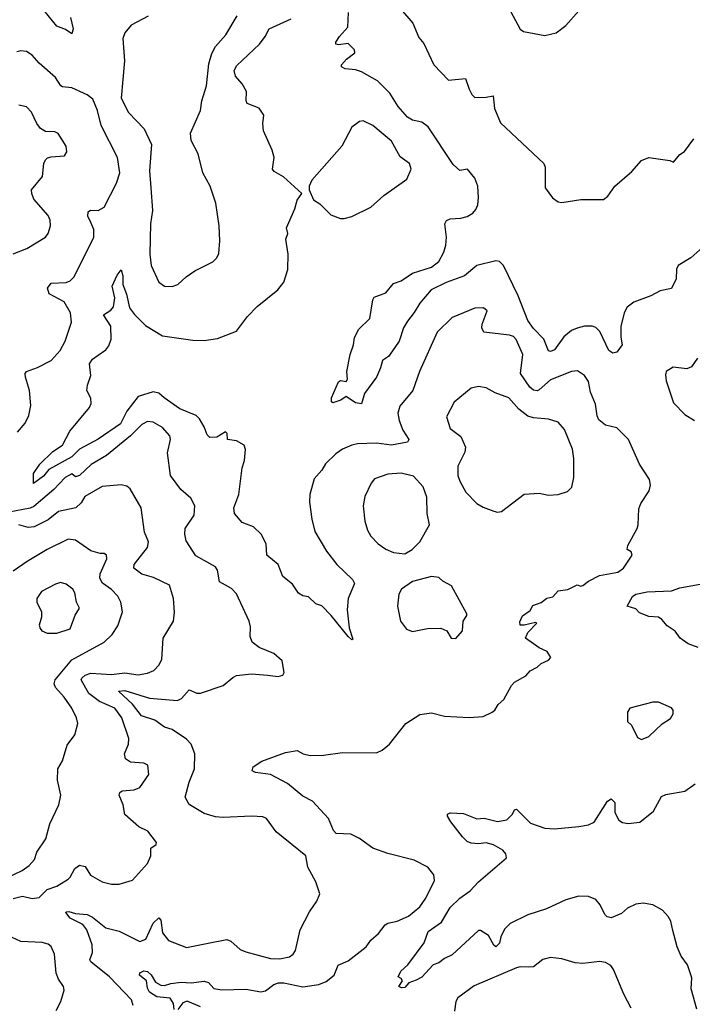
# Model space of a CAD drawing. Extents: x 2057697 to 2160550, y 827490 to 1016834.
# Tile 198 of 256: x 2071349 to 2074904, y 909101 to 914304. Entities that reach past the tile are written whole.
import ezdxf

# ---------------------------------------------------------------- set-up
doc = ezdxf.new("R2010")
doc.units = 0

msp = doc.modelspace()

# ---------------------------------------------------------------- linework, layer by layer
at = {"layer": '0CON20XD'}
for points in [[(2071617.1, 914315), (2071631.4, 914255), (2071625, 914230), (2071591.7, 914251.7), (2071545, 914269.4), (2071476.2, 914355)], [(2074975, 913116), (2074896.2, 913045), (2074830, 913005), (2074820, 912985), (2074818.6, 912935), (2074795, 912884), (2074735, 912871.5), (2074685.3, 912844.7), (2074595, 912810.9), (2074560.4, 912785), (2074543.4, 912755), (2074526.9, 912683.1), (2074526.3, 912626.3), (2074532.9, 912585), (2074505, 912546.4), (2074485, 912541.6), (2074463.1, 912555), (2074415.6, 912655.6), (2074395, 912677.7), (2074375, 912684.7), (2074335, 912685.3), (2074295, 912674.7), (2074265, 912660.8), (2074225, 912628.2), (2074175, 912558.9), (2074155, 912550), (2074145, 912554), (2074118.8, 912615), (2074065, 912672.3), (2074034.7, 912715), (2073984.3, 912845), (2073906, 913005), (2073885, 913025.4), (2073865, 913029.6), (2073765, 913005.4), (2073699.7, 912950.3), (2073604.1, 912915.9), (2073524.2, 912875.8), (2073463.6, 912806.4), (2073435, 912756.9), (2073399.1, 912710.9), (2073378.2, 912675), (2073354.3, 912605), (2073331.7, 912571.7), (2073298.8, 912525), (2073266.2, 912503.8), (2073256.6, 912463.4), (2073234.4, 912415), (2073171.5, 912328.5), (2073155, 912273.8), (2073125, 912279.2), (2073075, 912312.5), (2073046.8, 912293.2), (2073005, 912280), (2072997.5, 912285), (2072997.5, 912305), (2073035, 912390), (2073045, 912397.5), (2073075, 912392.5), (2073082.5, 912405), (2073077.5, 912445), (2073096.2, 912535), (2073114.4, 912585), (2073118.9, 912625), (2073141.4, 912668.6), (2073199.2, 912725), (2073215.6, 912824.4), (2073222.9, 912837.1), (2073285, 912860), (2073325, 912910), (2073365, 912923.3), (2073424.7, 912965.3), (2073525, 912996), (2073565, 913025.6), (2073591.3, 913075), (2073602, 913112), (2073604.5, 913154.5), (2073596, 913225), (2073605, 913243.3), (2073625, 913251.4), (2073680, 913255), (2073715, 913264), (2073745, 913282), (2073759.7, 913300.3), (2073770, 913325), (2073774.5, 913365), (2073770, 913425), (2073755, 913466.2), (2073716.7, 913515), (2073675, 913508), (2073639.6, 913539.6), (2073508.7, 913738.7), (2073475, 913763.2), (2073425, 913773.5), (2073398.6, 913788.6), (2073350, 913845), (2073306.2, 913916.2), (2073240.4, 913980.4), (2073155, 914029.4), (2073125, 914039.4), (2073070, 914045), (2073050, 914055), (2073050, 914065), (2073076.2, 914095), (2073120.7, 914129.3), (2073118.8, 914145), (2073085, 914178), (2073035, 914171.2), (2073020, 914175), (2073020, 914185), (2073039.2, 914215), (2073083.3, 914265), (2073087.3, 914342.7)], [(2073361.2, 914361.2), (2073428, 914285), (2073459.3, 914209.3), (2073485, 914178.8), (2073537.5, 914065), (2073615, 913984.2), (2073705, 913993.8), (2073725, 913937.5), (2073738.3, 913908.3), (2073755, 913893.8), (2073815, 913894.3), (2073851.7, 913901.7), (2073858.1, 913835), (2073889.8, 913759.8), (2074120, 913545), (2074125.8, 913525), (2074125.8, 913415), (2074165, 913362), (2074195, 913342), (2074215, 913337.5), (2074314.5, 913354.5), (2074435.5, 913354.5), (2074457.8, 913372.2), (2074495.3, 913424.7), (2074585, 913502), (2074635, 913560), (2074675, 913575.8), (2074785, 913560), (2074805, 913551.2), (2074839.1, 913590.9), (2074862.7, 913607.3), (2074912.5, 913675)], [(2073945, 914346), (2073995, 914253.3), (2074011.2, 914241.2), (2074125, 914221.2), (2074185, 914234.4), (2074236.3, 914273.7), (2074305, 914350.6)], [(2072113.2, 912305), (2072085, 912329.7), (2072055, 912337.8), (2071975, 912313.1), (2071916.5, 912235), (2071882.1, 912167.9), (2071765, 912086.4), (2071665, 912033.8), (2071625, 911993.5), (2071503.6, 911926.4), (2071475, 911892), (2071422.5, 911852.5), (2071422.5, 911905), (2071455.6, 911955), (2071525, 912022.9), (2071575.3, 912054.7), (2071615, 912130), (2071718.6, 912255), (2071726.9, 912275), (2071725.8, 912304.2), (2071704.3, 912345), (2071707.3, 912372.7), (2071725.9, 912424.1), (2071718.6, 912485), (2071735, 912509.2), (2071765, 912530.8), (2071805, 912560), (2071819.7, 912580.3), (2071832.5, 912615), (2071830.6, 912685), (2071792.5, 912745), (2071831.5, 912768.5), (2071845, 912787.5), (2071851.6, 912835), (2071838.9, 912895), (2071865, 912953.8), (2071885, 912982.5), (2071895, 912950), (2071894.4, 912905), (2071913.7, 912853.7), (2071930.6, 912780.6), (2071955.9, 912745.9), (2072015, 912688.5), (2072105, 912633.8), (2072265, 912610), (2072325, 912608.9), (2072395, 912619.4), (2072495, 912658.8), (2072553.6, 912736.4), (2072605, 912788.8), (2072714.1, 912875.9), (2072745, 912917.5), (2072765.8, 912984.2), (2072768.8, 913065), (2072756.7, 913145), (2072766.2, 913175), (2072758.8, 913205), (2072803.8, 913305), (2072815, 913350), (2072840, 913385), (2072744.3, 913474.3), (2072695, 913502.5), (2072686, 913515), (2072693.6, 913576.4), (2072684.2, 913615), (2072637.3, 913717.3), (2072634, 913755), (2072639.5, 913799.5), (2072615.8, 913835.8), (2072551.1, 913861.1), (2072545.6, 913875), (2072548.6, 913925), (2072525.8, 913965), (2072489.5, 914005), (2072482.7, 914035), (2072497.1, 914062.9), (2072617.5, 914175), (2072647.5, 914215), (2072667.1, 914255), (2072785, 914308.5)], [(2072027.8, 914322.2), (2071938, 914275), (2071904.2, 914235), (2071894.2, 914205), (2071903, 914087), (2071885, 913890), (2071924.2, 913814.2), (2072007.3, 913727.3), (2072046.2, 913645), (2072035.7, 913505), (2072043.3, 913415), (2072050.5, 913295), (2072040.9, 913225), (2072037.3, 913065), (2072044.5, 913005), (2072085, 912916.2), (2072115, 912896.2), (2072155, 912894)], [(2072155, 912894), (2072185.8, 912904.2), (2072228.8, 912945), (2072275, 912977.1), (2072370, 913025), (2072391.2, 913045), (2072401.2, 913068.8), (2072406.7, 913135), (2072404.4, 913215), (2072385.7, 913335), (2072355.6, 913425), (2072316.9, 913495), (2072292.9, 913595), (2072255.7, 913665), (2072251.9, 913705), (2072304.4, 913825), (2072312.2, 913875), (2072337.1, 913955), (2072348.5, 914071.5), (2072365.4, 914125), (2072385, 914161.9), (2072438.9, 914225), (2072499.4, 914325)], [(2071338, 912125), (2071377.9, 912172.1), (2071397.4, 912212.6), (2071408.1, 912265), (2071401.9, 912345), (2071379.4, 912415), (2071378.6, 912435), (2071386.2, 912445), (2071443.9, 912466.1), (2071515, 912502.9), (2071564, 912556), (2071590.5, 912605), (2071622.5, 912705), (2071618.5, 912755), (2071585, 912813.8), (2071505.7, 912855), (2071496.5, 912885), (2071515, 912912.5), (2071595, 912915.5), (2071616, 912924), (2071636.9, 912945), (2071741.8, 913155), (2071742.1, 913195), (2071725, 913233.1), (2071710, 913265), (2071710.5, 913289.5), (2071723.1, 913296.9), (2071765, 913295.6), (2071795, 913314.2), (2071860.5, 913439.5), (2071878.5, 913495), (2071865.6, 913575), (2071780, 913745), (2071761.1, 913825), (2071735.8, 913885), (2071706.8, 913906.8), (2071625, 913943.6), (2071575, 913949.2), (2071566.2, 913955), (2071539.3, 913999.3), (2071451.9, 914075), (2071415, 914116.7), (2071385, 914135.5), (2071355, 914140), (2071335, 914134.5)], [(2071314.1, 913065.9), (2071387.5, 913095), (2071486, 913155), (2071500, 913175), (2071512.9, 913215), (2071510.6, 913245), (2071499.8, 913269.8), (2071424.5, 913355), (2071412.7, 913385), (2071412.5, 913405), (2071469.2, 913475), (2071477.5, 913545), (2071485.8, 913564.2), (2071496, 913574), (2071515, 913578.8), (2071585.7, 913584.3), (2071598, 913605), (2071594.2, 913635), (2071553, 913703), (2071535, 913710.8), (2071485, 913712.5), (2071459.3, 913729.3), (2071440, 913755), (2071411.9, 913815), (2071385, 913844.2), (2071345, 913851.9)], [(2073065, 913254), (2073105.6, 913264.4), (2073205, 913312.5), (2073274.2, 913375), (2073395, 913461.2), (2073419.2, 913515), (2073408.8, 913545), (2073360.2, 913580.2), (2073315, 913662), (2073215.5, 913745.5), (2073165, 913770), (2073145, 913766.7), (2073104.2, 913735.8), (2073051.2, 913635), (2072894, 913456), (2072880, 913425), (2072880, 913405), (2072902.3, 913352.3), (2072935, 913331.2), (2072993.1, 913273.1), (2073045, 913254), (2073065, 913254)], [(2072165, 909073.8), (2072161.5, 909105), (2072145, 909132.7), (2072075, 909140), (2072035, 909164.7), (2072025.3, 909185), (2072018.8, 909225), (2071982, 909255), (2071983.8, 909266.2), (2072005, 909278.2), (2072025, 909274.6), (2072045, 909256.5), (2072067.4, 909217.4), (2072095, 909202), (2072115, 909200), (2072148.6, 909211.4), (2072202.4, 909217.6), (2072255.7, 909214.3), (2072325, 909223.1), (2072347.5, 909215), (2072375, 909184), (2072417, 909177), (2072545, 909180), (2072623.4, 909166.6), (2072648, 909172), (2072693.3, 909205), (2072716.7, 909213.3), (2072745, 909213.7), (2072845, 909192.7), (2072930, 909205), (2072969.2, 909220.8), (2073012, 909255), (2073032.9, 909307.1), (2073085, 909330), (2073180.5, 909405), (2073205, 909439.4), (2073245, 909474.4), (2073280.2, 909519.8), (2073295, 909528.9), (2073345, 909539.4), (2073404.5, 909565.5), (2073463.8, 909616.2), (2073495, 909662), (2073540.8, 909755), (2073538, 909785), (2073506.2, 909825), (2073435, 909863.1), (2073295, 909897.1), (2073216.4, 909926.4), (2073145, 909977.5), (2073099.3, 909999.3), (2073022.4, 910002.4), (2073008.5, 910018.5), (2072981.7, 910081.7), (2072897.1, 910175), (2072845, 910200), (2072765, 910267.9), (2072675, 910314.5), (2072595.8, 910325.8), (2072577.5, 910335), (2072583.8, 910355), (2072629.2, 910385), (2072755, 910432.1), (2072815, 910441.4), (2072847.5, 910425), (2072885, 910415.6), (2072955, 910417.5), (2073055, 910430.8), (2073235, 910429.2), (2073265.5, 910444.5), (2073304.4, 910475.6), (2073390, 910585), (2073465, 910632), (2073525, 910641.2), (2073595, 910622.5), (2073725, 910616), (2073798.3, 910621.7), (2073845.8, 910644.2), (2073860, 910655), (2073877.5, 910685), (2073908.8, 910711.2), (2073948.8, 910785), (2073965, 910803.3), (2074023.6, 910836.4), (2074046.4, 910863.6), (2074085, 910882.5), (2074105, 910902.5), (2074145, 910920), (2074156.7, 910933.3), (2074137.5, 910965), (2074095, 910983.8), (2074022, 911035), (2074035.6, 911065), (2074082.5, 911115), (2074075, 911118.8), (2074015.5, 911104.5), (2073993.8, 911105), (2073992.5, 911122.5), (2074005.9, 911154.1), (2074048, 911182), (2074061.2, 911208.8), (2074105, 911223.8), (2074135, 911247.5), (2074166.4, 911253.6), (2074195, 911285.7), (2074246.8, 911293.2), (2074295, 911318), (2074315, 911310), (2074325, 911313.3), (2074355, 911336.2), (2074414.1, 911365.9), (2074510, 911385), (2074540, 911405), (2074585.8, 911475), (2074581.7, 911491.7), (2074560, 911505), (2074563.3, 911525), (2074612.2, 911615), (2074618.1, 911635), (2074621.7, 911718.3), (2074633, 911747), (2074676.2, 911815), (2074683.8, 911845), (2074678.8, 911875), (2074624.3, 911954.3), (2074566.2, 912085), (2074505, 912147.5), (2074445, 912160.8), (2074410, 912190), (2074401.2, 912211.2), (2074392, 912272), (2074365.3, 912335), (2074355, 912392), (2074335, 912424.2), (2074297.8, 912447.8), (2074265, 912445.6), (2074155, 912400), (2074095, 912348.8), (2074085, 912343.2), (2074065, 912345.4), (2074045, 912362.9), (2073996.9, 912435), (2074009.1, 912535), (2073974, 912614), (2073959.5, 912629.5), (2073937.4, 912637.4), (2073802.3, 912652.3), (2073792.2, 912675), (2073793.3, 912695), (2073819.2, 912765), (2073801.2, 912781.2), (2073755, 912780), (2073635, 912731.1), (2073555, 912652), (2073462.3, 912445), (2073426.5, 912345), (2073357.8, 912262.2), (2073348.2, 912225), (2073354.5, 912185.5), (2073373.8, 912135), (2073405.6, 912085), (2073399.4, 912070.6), (2073315, 912055.3), (2073235, 912065.4), (2073135, 912062.7), (2073103.9, 912056.1), (2073056.2, 912035), (2073020.7, 912009.3), (2072965, 911956.2), (2072946.3, 911923.7), (2072905, 911877.5), (2072883.3, 911795), (2072881.1, 911755), (2072892.7, 911665), (2072908.9, 911598.9), (2072971.4, 911495), (2073025, 911424.2), (2073108.8, 911345), (2073118, 911325), (2073085.7, 911245), (2073079.4, 911185), (2073090.6, 911090.6), (2073109.3, 911030.7), (2073105, 911027.5), (2073085, 911043.8), (2072995.8, 911155), (2072945.8, 911205.8), (2072915, 911216.7), (2072875, 911253.3), (2072845, 911260), (2072823, 911273), (2072791.7, 911321.7), (2072740.9, 911360.9), (2072715.5, 911425.5), (2072656, 911475), (2072651.9, 911535), (2072625, 911586), (2072585, 911624), (2072525, 911647.7), (2072485.3, 911695), (2072481.2, 911725), (2072508.2, 911795), (2072525.7, 911935), (2072537.8, 911975), (2072543, 912033), (2072535.8, 912055), (2072495, 912078.1), (2072447.5, 912085), (2072446.4, 912116.4), (2072436.4, 912126.4), (2072392, 912098), (2072355, 912095.5), (2072340.3, 912110.3), (2072325, 912152), (2072300, 912195), (2072282.8, 912212.8), (2072195, 912247.5), (2072113.2, 912305)], [(2074931.4, 912515), (2074899.8, 912470.2), (2074875, 912459.4), (2074802.3, 912467.7), (2074766.7, 912445), (2074762, 912428), (2074765.8, 912395), (2074805, 912278.8), (2074865, 912218), (2074915, 912186)], [(2073875, 911701.4), (2073895, 911704.2), (2074015, 911795.8), (2074095, 911801.4), (2074145, 911790.8), (2074195.8, 911794.2), (2074245, 911811.2), (2074267, 911833), (2074278.8, 911885), (2074278, 911985), (2074270.5, 912035), (2074228.3, 912138.3), (2074195, 912178), (2074145, 912192.9), (2074065, 912200.9), (2074035, 912209.5), (2073986.5, 912246.5), (2073935.3, 912305.3), (2073863, 912333), (2073815, 912358.8), (2073775, 912366.2), (2073735, 912356.2), (2073645, 912283.3), (2073605.8, 912205), (2073624.2, 912144.2), (2073681.7, 912101.7), (2073705.8, 912045), (2073701.7, 912018.3), (2073664.2, 911945), (2073664.2, 911895), (2073675.7, 911865.7), (2073707, 911807), (2073765, 911748), (2073798.3, 911728.3), (2073855, 911707.5), (2073875, 911701.4)], [(2071948.8, 909095), (2071940.5, 909125), (2071823.4, 909245), (2071724.6, 909325), (2071720.8, 909335), (2071733.9, 909375), (2071732, 909415), (2071704.5, 909494.5), (2071682.6, 909522.6), (2071616.7, 909555), (2071592.5, 909585), (2071595, 909588.8), (2071608.3, 909591.7), (2071645, 909581.1), (2071706, 909576), (2071735, 909560.7), (2071805, 909504.7), (2071875, 909487.8), (2071985, 909432.2), (2072015.5, 909445), (2072055, 909529.4), (2072085, 909557.5), (2072095.3, 909545.3), (2072105, 909478.8), (2072135, 909437.5), (2072230.9, 909400.9), (2072345, 909424.4), (2072445, 909443.1), (2072465, 909434.3), (2072515, 909390.8), (2072545, 909378.1), (2072675, 909343.3), (2072725, 909341.1), (2072775, 909350.6), (2072794.5, 909365.5), (2072807.1, 909385), (2072831.9, 909495), (2072880.7, 909589.3), (2072920, 909645), (2072936.2, 909685), (2072915, 909747.5), (2072872.5, 909825), (2072861.2, 909885), (2072705, 910011.4), (2072653, 910083), (2072635, 910090.8), (2072574.3, 910094.3), (2072425, 910087.3), (2072385, 910090.9), (2072325, 910109.2), (2072245, 910155.7), (2072223.5, 910195), (2072244.3, 910275), (2072273.3, 910345), (2072275.5, 910425), (2072256.5, 910475), (2072231.1, 910501.1), (2072155, 910552.5), (2072115, 910565.6), (2072063, 910603), (2071992.3, 910625), (2071946.2, 910686.2), (2071872, 910755), (2071905, 910758.8), (2072035, 910717.8), (2072183.1, 910706.9), (2072205, 910716.9), (2072245, 910762), (2072285, 910744.4), (2072305, 910744.4), (2072425, 910785.5), (2072475, 910828.1), (2072495, 910838.1), (2072575, 910847.5), (2072659.3, 910840.7), (2072715, 910832.5), (2072739.3, 910840.7), (2072747.5, 910855), (2072736.7, 910915), (2072692.5, 910955), (2072615, 910985.7), (2072577.5, 911015), (2072566.9, 911045), (2072568.9, 911095), (2072562.5, 911125), (2072495, 911270), (2072468, 911298), (2072405, 911334), (2072395.6, 911395), (2072385, 911412.5), (2072280.5, 911470.5), (2072229.5, 911549.5), (2072221.8, 911585), (2072224.6, 911615), (2072271.4, 911685), (2072275.7, 911735), (2072254.2, 911775), (2072200.7, 911820.7), (2072146.4, 911895), (2072131.1, 912015), (2072146.2, 912085), (2072142.9, 912105), (2072105, 912149.1), (2072055, 912176.7), (2072025, 912181.1), (2071995.7, 912165), (2071935.6, 912104.4), (2071808.2, 912001.8), (2071726.6, 911953.4), (2071665.6, 911895), (2071645, 911888), (2071625, 911903.8), (2071590.4, 911885), (2071529.5, 911820.5), (2071425, 911731.6), (2071405, 911722.8), (2071256.3, 911693.7)], [(2073385, 911482), (2073423.3, 911505), (2073463.8, 911545), (2073514.5, 911635), (2073503.1, 911695), (2073500.3, 911780.3), (2073482.5, 911835), (2073431.2, 911891.2), (2073365, 911908.1), (2073295, 911902.9), (2073225, 911877.8), (2073206.9, 911855), (2073174.3, 911785), (2073164.3, 911735), (2073173.6, 911653.6), (2073187.2, 911607.2), (2073205.4, 911575.4), (2073244, 911535), (2073285, 911505.7), (2073325, 911487.5), (2073385, 911482)], [(2071315, 909660.5), (2071365, 909671.7), (2071415, 909659.1), (2071451.9, 909665), (2071495, 909707.3), (2071545, 909725.4), (2071605, 909761.9), (2071617, 909773), (2071641.5, 909818.5), (2071665, 909835.7), (2071695, 909828), (2071723.9, 909783.9), (2071785, 909748.6), (2071833.9, 909736.1), (2071875, 909736), (2071945, 909756), (2072024, 909845), (2072042, 909885), (2072042.5, 909925), (2072070, 909945), (2072072.5, 909955), (2072026.7, 910015), (2071979.3, 910039.3), (2071904.4, 910104.4), (2071896.7, 910155), (2071875.6, 910205), (2071879.4, 910220.6), (2071891.7, 910228.3), (2071955, 910233.3), (2071985, 910245.8), (2072031.4, 910315), (2072026.2, 910365), (2072005.4, 910375.4), (2071935, 910380.5), (2071907.8, 910397.8), (2071903.7, 910423.7), (2071923.8, 910475), (2071926.4, 910505), (2071888.8, 910615), (2071852.9, 910665), (2071771.5, 910701.5), (2071714, 910744), (2071674.6, 910815), (2071677.3, 910825), (2071695, 910839.3), (2071725, 910850), (2071835, 910844.2), (2071905, 910853.1), (2071975, 910842.3), (2072025, 910850.5), (2072058, 910865), (2072086.1, 910893.9), (2072100.6, 910925), (2072107.1, 911035), (2072162.5, 911125), (2072167, 911173), (2072161.4, 911245), (2072141.2, 911315), (2072057, 911357), (2071994.2, 911374.2), (2071953.5, 911405), (2071953.6, 911425), (2072024.4, 911515), (2072029.5, 911545), (2072009.2, 911595), (2071991.9, 911725), (2071933.3, 911825), (2071915, 911838.8), (2071885.7, 911845.7), (2071785, 911837.3), (2071694.3, 911785), (2071675, 911750), (2071645.4, 911724.6), (2071555, 911704.4), (2071499.6, 911660.4), (2071426.6, 911623.4), (2071395, 911619.6), (2071344.1, 911634.1)], [(2071274, 909766), (2071362.2, 909807.8), (2071400, 909835), (2071426.9, 909865), (2071439.2, 909905), (2071487.8, 909975), (2071508.9, 910055), (2071556.2, 910155), (2071566, 910205), (2071548.6, 910285), (2071550.8, 910345), (2071575, 910387.5), (2071599.7, 910470.3), (2071640, 910525), (2071656.1, 910583.9), (2071649.2, 910615), (2071625.6, 910665), (2071585, 910723.1), (2071538.5, 910775), (2071532.2, 910795), (2071536.6, 910815), (2071625, 910920.4), (2071796, 911014), (2071838.6, 911055), (2071868.9, 911101.1), (2071892.5, 911175), (2071884.3, 911225), (2071868.1, 911258.1), (2071835, 911291.9), (2071787.1, 911327.1), (2071772.4, 911352.4), (2071775.5, 911375), (2071809.2, 911455), (2071808, 911475), (2071795, 911483.3), (2071775, 911482.5), (2071725, 911496.7), (2071645, 911553.1), (2071605, 911558), (2071495, 911503.8), (2071388.8, 911441.2), (2071315, 911388.8)], [(2073655, 911033.3), (2073690, 911075), (2073692.5, 911125), (2073712, 911155), (2073712, 911165), (2073632.1, 911312.1), (2073586.4, 911336.4), (2073565, 911355.8), (2073525, 911361.9), (2073425, 911335.6), (2073368, 911295), (2073352.7, 911267.3), (2073345.7, 911205), (2073362.5, 911125), (2073393, 911083), (2073425, 911070), (2073505, 911087.1), (2073575, 911088.8), (2073607.5, 911075), (2073630, 911035), (2073655, 911033.3)], [(2071545, 911062), (2071616, 911085), (2071642.8, 911157.2), (2071665.7, 911195), (2071649.4, 911225), (2071641.5, 911275), (2071629.5, 911295), (2071595, 911321.5), (2071565, 911328.9), (2071538.3, 911321.7), (2071465, 911282.5), (2071439.4, 911245), (2071440.5, 911225), (2071464.6, 911174.6), (2071463.9, 911146.1), (2071451.9, 911105), (2071456.8, 911086.8), (2071466.7, 911075), (2071495, 911062), (2071545, 911062)], [(2074935, 910985.8), (2074882.5, 911005), (2074840, 911035), (2074812.7, 911072.7), (2074771.2, 911101.2), (2074743.9, 911133.9), (2074725, 911146.7), (2074675, 911150), (2074625, 911170), (2074605, 911190), (2074560, 911205), (2074588, 911255), (2074605, 911268.1), (2074665, 911280.5), (2074795, 911285.6), (2074838.8, 911301.2), (2074985, 911327.5)], [(2074635, 910500), (2074645, 910503.3), (2074674.1, 910515.9), (2074745, 910583.3), (2074789.5, 910610.5), (2074803.3, 910635), (2074802.5, 910655), (2074795, 910667.5), (2074725, 910696.7), (2074695, 910696.7), (2074573.3, 910665), (2074561.2, 910645), (2074562.5, 910595), (2074582.5, 910575), (2074615, 910510), (2074635, 910500)], [(2074928.5, 909075), (2074898.2, 909181.7), (2074900.9, 909240.8), (2074878.8, 909308.8), (2074845.7, 909355), (2074825, 909404.2), (2074801.1, 909491.1), (2074790.3, 909540.3), (2074775.8, 909565), (2074747.3, 909597.3), (2074695, 909625.7), (2074645, 909634.4), (2074605, 909630), (2074562, 909608), (2074530.3, 909579.7), (2074475, 909557.8), (2074455, 909563.5), (2074441.4, 909575), (2074416.9, 909626.9), (2074395, 909653.8), (2074355, 909670), (2074305, 909672), (2074235, 909652.5), (2074133.3, 909605), (2074035.7, 909574.3), (2073942.4, 909527.6), (2073912.2, 909497.8), (2073892.2, 909457.8), (2073885, 909423.3), (2073865, 909404), (2073855, 909412.5), (2073827.1, 909465), (2073785, 909490), (2073775, 909490), (2073635, 909361.2), (2073595, 909342), (2073565, 909319.2), (2073535, 909310), (2073475, 909243.8), (2073445, 909227.5), (2073406.4, 909213.6), (2073385, 909190), (2073367, 909187), (2073352.5, 909195), (2073372.5, 909225), (2073365, 909237.5), (2073350, 909245), (2073364.3, 909275), (2073401.3, 909308.7), (2073487.5, 909425), (2073508.4, 909485), (2073578.9, 909535), (2073625, 909611.4), (2073675, 909661.4), (2073729.5, 909700.5), (2073775, 909747.8), (2073922.5, 909875), (2073918.6, 909895), (2073902.5, 909915), (2073853, 909943), (2073815, 909954), (2073775, 909948.6), (2073735, 909951.9), (2073715, 909960.8), (2073688.8, 909985), (2073627.5, 910065), (2073610, 910095), (2073610, 910105), (2073625, 910113.3), (2073695, 910108.6), (2073765, 910081.2), (2073805, 910084), (2073875, 910067.5), (2073924.2, 910075.8), (2073954.3, 910105.7), (2073965, 910127.5), (2073975, 910131.2), (2074048.3, 910058.3), (2074125, 910031.4), (2074175, 910028.6), (2074305, 910040), (2074355, 910048.9), (2074385, 910062.9), (2074455.7, 910174.3), (2074475, 910186.2), (2074495, 910167.5), (2074494.4, 910115), (2074515, 910074.3), (2074535, 910062.2), (2074565, 910055.5), (2074626.4, 910063.7), (2074698.8, 910121.2), (2074741.5, 910198.5), (2074765, 910208.9), (2074865, 910227.8), (2074918.6, 910265)], [(2071542.2, 909067.8), (2071567.1, 909115), (2071584, 909175), (2071581.2, 909195), (2071553.8, 909233.8), (2071541.5, 909265), (2071534, 909365), (2071515.8, 909405.8), (2071499.1, 909419.1), (2071467.3, 909427.3), (2071355, 909432.6), (2071239.2, 909485)], [(2074580.9, 909080.9), (2074541.8, 909155), (2074488, 909285), (2074473.3, 909305), (2074445, 909321.2), (2074416.1, 909326.1), (2074325, 909316.2), (2074285, 909320), (2074215, 909340.8), (2074155, 909347.1), (2074115, 909338), (2074065, 909299.2), (2074037.6, 909297.6), (2073995, 909298.9), (2073975, 909293.5), (2073752.1, 909197.9), (2073664.7, 909135.3), (2073654.5, 909115), (2073648.2, 909065)], [(2072305, 909087.4), (2072235, 909117.9), (2072212.1, 909107.9), (2072185, 909073.8)]]:
    msp.add_lwpolyline(points, dxfattribs=at)

doc.saveas('drawing.dxf')
